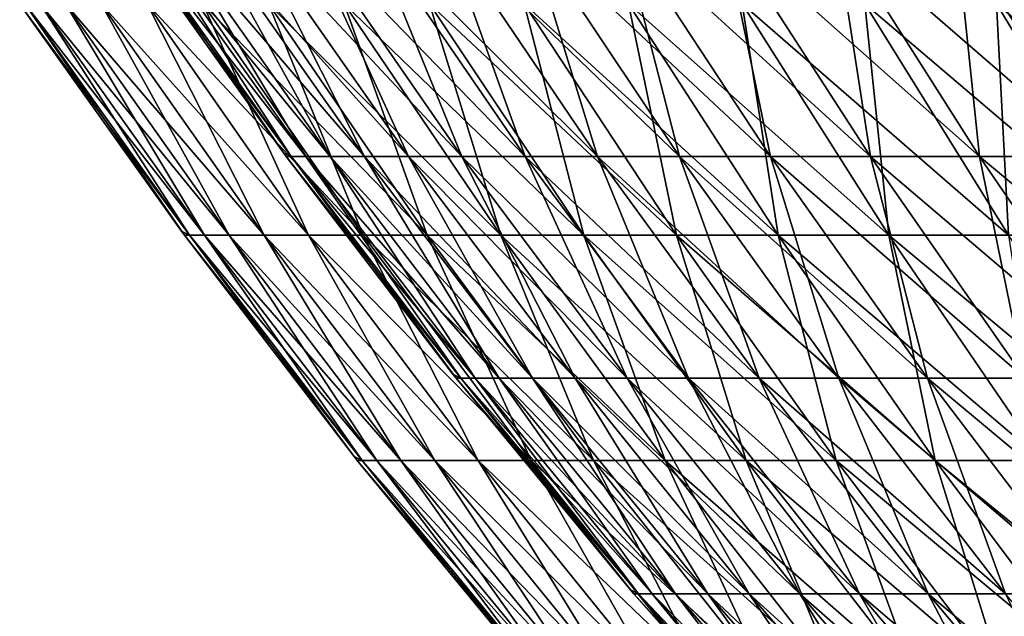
# Model space of a CAD drawing. Header units: millimetres. Extents: x -125 to 125, y 3898 to 4025.
# Tile 8 of 256: x -103 to -88, y 3945 to 3954. Entities that reach past the tile are written whole.
import ezdxf

# ---------------------------------------------------------------- set-up
doc = ezdxf.new("R2010")
doc.units = ezdxf.units.MM
doc.header["$LTSCALE"] = 2.2935
for name, color, linetype in [('2', 7, 'CONTINUOUS'), ('3', 7, 'CONTINUOUS'), ('4', 7, 'CONTINUOUS'), ('5', 7, 'CONTINUOUS')]:
    doc.layers.add(name, color=color, linetype=linetype)

msp = doc.modelspace()

# ---------------------------------------------------------------- linework, layer by layer
at = {"layer": '2', "color": 36, "linetype": 'Continuous', "true_color": 0x833d1e}
for points in [[(-100.577, 3950.776), (-100.455, 3950.715, 3.947), (-103.096, 3954.316), (-100.577, 3950.776)], [(-103.096, 3954.316), (-100.455, 3950.715, 3.947), (-103.016, 3954.316, 4.048), (-103.096, 3954.316)], [(-100.455, 3950.715, 3.947), (-100.223, 3950.715, 7.888), (-103.016, 3954.316, 4.048), (-100.455, 3950.715, 3.947)], [(-103.016, 3954.316, 4.048), (-100.223, 3950.715, 7.888), (-102.778, 3954.316, 8.089), (-103.016, 3954.316, 4.048)], [(-100.223, 3950.715, 7.888), (-99.836, 3950.715, 11.816), (-102.778, 3954.316, 8.089), (-100.223, 3950.715, 7.888)], [(-102.778, 3954.316, 8.089), (-99.836, 3950.715, 11.816), (-102.381, 3954.316, 12.118), (-102.778, 3954.316, 8.089)], [(-99.836, 3950.715, 11.816), (-99.295, 3950.715, 15.727), (-102.381, 3954.316, 12.118), (-99.836, 3950.715, 11.816)], [(-102.381, 3954.316, 12.118), (-99.295, 3950.715, 15.727), (-101.826, 3954.316, 16.128), (-102.381, 3954.316, 12.118)], [(-99.295, 3950.715, 15.727), (-98.601, 3950.715, 19.613), (-101.826, 3954.316, 16.128), (-99.295, 3950.715, 15.727)], [(-101.826, 3954.316, 16.128), (-98.601, 3950.715, 19.613), (-101.115, 3954.316, 20.113), (-101.826, 3954.316, 16.128)], [(-98.601, 3950.715, 19.613), (-97.755, 3950.715, 23.469), (-101.115, 3954.316, 20.113), (-98.601, 3950.715, 19.613)], [(-101.115, 3954.316, 20.113), (-97.755, 3950.715, 23.469), (-100.247, 3954.316, 24.067), (-101.115, 3954.316, 20.113)], [(-97.755, 3950.715, 23.469), (-96.758, 3950.715, 27.289), (-100.247, 3954.316, 24.067), (-97.755, 3950.715, 23.469)], [(-100.247, 3954.316, 24.067), (-96.758, 3950.715, 27.289), (-99.225, 3954.316, 27.984), (-100.247, 3954.316, 24.067)], [(-96.758, 3950.715, 27.289), (-95.612, 3950.715, 31.066), (-99.225, 3954.316, 27.984), (-96.758, 3950.715, 27.289)], [(-99.225, 3954.316, 27.984), (-95.612, 3950.715, 31.066), (-98.05, 3954.316, 31.858), (-99.225, 3954.316, 27.984)], [(-95.612, 3950.715, 31.066), (-94.319, 3950.715, 34.796), (-98.05, 3954.316, 31.858), (-95.612, 3950.715, 31.066)], [(-98.05, 3954.316, 31.858), (-94.319, 3950.715, 34.796), (-96.723, 3954.316, 35.683), (-98.05, 3954.316, 31.858)], [(-94.319, 3950.715, 34.796), (-92.88, 3950.715, 38.472), (-96.723, 3954.316, 35.683), (-94.319, 3950.715, 34.796)], [(-96.723, 3954.316, 35.683), (-92.88, 3950.715, 38.472), (-95.248, 3954.316, 39.453), (-96.723, 3954.316, 35.683)], [(-92.88, 3950.715, 38.472), (-91.298, 3950.715, 42.089), (-95.248, 3954.316, 39.453), (-92.88, 3950.715, 38.472)], [(-95.248, 3954.316, 39.453), (-91.298, 3950.715, 42.089), (-93.626, 3954.316, 43.162), (-95.248, 3954.316, 39.453)], [(-91.298, 3950.715, 42.089), (-89.575, 3950.715, 45.641), (-93.626, 3954.316, 43.162), (-91.298, 3950.715, 42.089)], [(-93.626, 3954.316, 43.162), (-89.575, 3950.715, 45.641), (-91.859, 3954.316, 46.804), (-93.626, 3954.316, 43.162)], [(-89.575, 3950.715, 45.641), (-87.714, 3950.715, 49.122), (-91.859, 3954.316, 46.804), (-89.575, 3950.715, 45.641)], [(-91.859, 3954.316, 46.804), (-87.714, 3950.715, 49.122), (-89.95, 3954.316, 50.375), (-91.859, 3954.316, 46.804)], [(-87.714, 3950.715, 49.122), (-85.718, 3950.715, 52.528), (-89.95, 3954.316, 50.375), (-87.714, 3950.715, 49.122)], [(-89.95, 3954.316, 50.375), (-85.718, 3950.715, 52.528), (-87.903, 3954.316, 53.867), (-89.95, 3954.316, 50.375)], [(-85.718, 3950.715, 52.528), (-83.59, 3950.715, 55.853), (-87.903, 3954.316, 53.867), (-85.718, 3950.715, 52.528)], [(-87.903, 3954.316, 53.867), (-83.59, 3950.715, 55.853), (-85.721, 3954.316, 57.277), (-87.903, 3954.316, 53.867)], [(-100.533, 3950.715), (-100.455, 3950.715, 3.947), (-100.577, 3950.776), (-100.533, 3950.715)], [(-97.893, 3947.27), (-97.769, 3947.208, 3.841), (-100.533, 3950.715), (-97.893, 3947.27)], [(-100.533, 3950.715), (-97.769, 3947.208, 3.841), (-100.455, 3950.715, 3.947), (-100.533, 3950.715)], [(-97.769, 3947.208, 3.841), (-97.542, 3947.208, 7.677), (-100.455, 3950.715, 3.947), (-97.769, 3947.208, 3.841)], [(-100.455, 3950.715, 3.947), (-97.542, 3947.208, 7.677), (-100.223, 3950.715, 7.888), (-100.455, 3950.715, 3.947)], [(-97.542, 3947.208, 7.677), (-97.166, 3947.208, 11.5), (-100.223, 3950.715, 7.888), (-97.542, 3947.208, 7.677)], [(-100.223, 3950.715, 7.888), (-97.166, 3947.208, 11.5), (-99.836, 3950.715, 11.816), (-100.223, 3950.715, 7.888)], [(-97.166, 3947.208, 11.5), (-96.639, 3947.208, 15.306), (-99.836, 3950.715, 11.816), (-97.166, 3947.208, 11.5)], [(-99.836, 3950.715, 11.816), (-96.639, 3947.208, 15.306), (-99.295, 3950.715, 15.727), (-99.836, 3950.715, 11.816)], [(-96.639, 3947.208, 15.306), (-95.964, 3947.208, 19.088), (-99.295, 3950.715, 15.727), (-96.639, 3947.208, 15.306)], [(-99.295, 3950.715, 15.727), (-95.964, 3947.208, 19.088), (-98.601, 3950.715, 19.613), (-99.295, 3950.715, 15.727)], [(-95.964, 3947.208, 19.088), (-95.141, 3947.208, 22.841), (-98.601, 3950.715, 19.613), (-95.964, 3947.208, 19.088)], [(-98.601, 3950.715, 19.613), (-95.141, 3947.208, 22.841), (-97.755, 3950.715, 23.469), (-98.601, 3950.715, 19.613)], [(-95.141, 3947.208, 22.841), (-94.17, 3947.208, 26.559), (-97.755, 3950.715, 23.469), (-95.141, 3947.208, 22.841)], [(-97.755, 3950.715, 23.469), (-94.17, 3947.208, 26.559), (-96.758, 3950.715, 27.289), (-97.755, 3950.715, 23.469)], [(-94.17, 3947.208, 26.559), (-93.055, 3947.208, 30.235), (-96.758, 3950.715, 27.289), (-94.17, 3947.208, 26.559)], [(-96.758, 3950.715, 27.289), (-93.055, 3947.208, 30.235), (-95.612, 3950.715, 31.066), (-96.758, 3950.715, 27.289)], [(-93.055, 3947.208, 30.235), (-91.796, 3947.208, 33.865), (-95.612, 3950.715, 31.066), (-93.055, 3947.208, 30.235)], [(-95.612, 3950.715, 31.066), (-91.796, 3947.208, 33.865), (-94.319, 3950.715, 34.796), (-95.612, 3950.715, 31.066)], [(-91.796, 3947.208, 33.865), (-90.396, 3947.208, 37.443), (-94.319, 3950.715, 34.796), (-91.796, 3947.208, 33.865)], [(-94.319, 3950.715, 34.796), (-90.396, 3947.208, 37.443), (-92.88, 3950.715, 38.472), (-94.319, 3950.715, 34.796)], [(-90.396, 3947.208, 37.443), (-88.856, 3947.208, 40.963), (-92.88, 3950.715, 38.472), (-90.396, 3947.208, 37.443)], [(-92.88, 3950.715, 38.472), (-88.856, 3947.208, 40.963), (-91.298, 3950.715, 42.089), (-92.88, 3950.715, 38.472)], [(-88.856, 3947.208, 40.963), (-87.18, 3947.208, 44.42), (-91.298, 3950.715, 42.089), (-88.856, 3947.208, 40.963)], [(-91.298, 3950.715, 42.089), (-87.18, 3947.208, 44.42), (-89.575, 3950.715, 45.641), (-91.298, 3950.715, 42.089)], [(-87.18, 3947.208, 44.42), (-85.368, 3947.208, 47.809), (-89.575, 3950.715, 45.641), (-87.18, 3947.208, 44.42)], [(-89.575, 3950.715, 45.641), (-85.368, 3947.208, 47.809), (-87.714, 3950.715, 49.122), (-89.575, 3950.715, 45.641)], [(-97.844, 3947.208), (-97.769, 3947.208, 3.841), (-97.893, 3947.27), (-97.844, 3947.208)], [(-95.087, 3943.862), (-94.96, 3943.798, 3.731), (-97.844, 3947.208), (-95.087, 3943.862)], [(-97.844, 3947.208), (-94.96, 3943.798, 3.731), (-97.769, 3947.208, 3.841), (-97.844, 3947.208)], [(-94.96, 3943.798, 3.731), (-94.74, 3943.798, 7.456), (-97.769, 3947.208, 3.841), (-94.96, 3943.798, 3.731)], [(-97.769, 3947.208, 3.841), (-94.74, 3943.798, 7.456), (-97.542, 3947.208, 7.677), (-97.769, 3947.208, 3.841)], [(-94.74, 3943.798, 7.456), (-94.374, 3943.798, 11.17), (-97.542, 3947.208, 7.677), (-94.74, 3943.798, 7.456)], [(-97.542, 3947.208, 7.677), (-94.374, 3943.798, 11.17), (-97.166, 3947.208, 11.5), (-97.542, 3947.208, 7.677)], [(-94.374, 3943.798, 11.17), (-93.863, 3943.798, 14.866), (-97.166, 3947.208, 11.5), (-94.374, 3943.798, 11.17)], [(-97.166, 3947.208, 11.5), (-93.863, 3943.798, 14.866), (-96.639, 3947.208, 15.306), (-97.166, 3947.208, 11.5)], [(-93.863, 3943.798, 14.866), (-93.207, 3943.798, 18.54), (-96.639, 3947.208, 15.306), (-93.863, 3943.798, 14.866)], [(-96.639, 3947.208, 15.306), (-93.207, 3943.798, 18.54), (-95.964, 3947.208, 19.088), (-96.639, 3947.208, 15.306)], [(-93.207, 3943.798, 18.54), (-92.407, 3943.798, 22.185), (-95.964, 3947.208, 19.088), (-93.207, 3943.798, 18.54)], [(-95.964, 3947.208, 19.088), (-92.407, 3943.798, 22.185), (-95.141, 3947.208, 22.841), (-95.964, 3947.208, 19.088)], [(-92.407, 3943.798, 22.185), (-91.465, 3943.798, 25.796), (-95.141, 3947.208, 22.841), (-92.407, 3943.798, 22.185)], [(-95.141, 3947.208, 22.841), (-91.465, 3943.798, 25.796), (-94.17, 3947.208, 26.559), (-95.141, 3947.208, 22.841)], [(-91.465, 3943.798, 25.796), (-90.382, 3943.798, 29.367), (-94.17, 3947.208, 26.559), (-91.465, 3943.798, 25.796)], [(-94.17, 3947.208, 26.559), (-90.382, 3943.798, 29.367), (-93.055, 3947.208, 30.235), (-94.17, 3947.208, 26.559)], [(-90.382, 3943.798, 29.367), (-89.159, 3943.798, 32.893), (-93.055, 3947.208, 30.235), (-90.382, 3943.798, 29.367)], [(-93.055, 3947.208, 30.235), (-89.159, 3943.798, 32.893), (-91.796, 3947.208, 33.865), (-93.055, 3947.208, 30.235)], [(-89.159, 3943.798, 32.893), (-87.799, 3943.798, 36.368), (-91.796, 3947.208, 33.865), (-89.159, 3943.798, 32.893)], [(-91.796, 3947.208, 33.865), (-87.799, 3943.798, 36.368), (-90.396, 3947.208, 37.443), (-91.796, 3947.208, 33.865)], [(-87.799, 3943.798, 36.368), (-86.304, 3943.798, 39.786), (-90.396, 3947.208, 37.443), (-87.799, 3943.798, 36.368)], [(-90.396, 3947.208, 37.443), (-86.304, 3943.798, 39.786), (-88.856, 3947.208, 40.963), (-90.396, 3947.208, 37.443)], [(-86.304, 3943.798, 39.786), (-84.675, 3943.798, 43.144), (-88.856, 3947.208, 40.963), (-86.304, 3943.798, 39.786)], [(-88.856, 3947.208, 40.963), (-84.675, 3943.798, 43.144), (-87.18, 3947.208, 44.42), (-88.856, 3947.208, 40.963)]]:
    msp.add_3dface(points, dxfattribs=at)
at = {"layer": '3', "color": 36, "linetype": 'Continuous', "true_color": 0x833d1e}
for points in [[(-100.577, 3950.776), (-103.096, 3954.316), (-103.016, 3954.316, -4.048), (-100.577, 3950.776)], [(-100.533, 3950.715), (-100.577, 3950.776), (-103.016, 3954.316, -4.048), (-100.533, 3950.715)], [(-100.455, 3950.715, -3.947), (-100.533, 3950.715), (-103.016, 3954.316, -4.048), (-100.455, 3950.715, -3.947)], [(-102.778, 3954.316, -8.089), (-100.455, 3950.715, -3.947), (-103.016, 3954.316, -4.048), (-102.778, 3954.316, -8.089)], [(-100.223, 3950.715, -7.888), (-100.455, 3950.715, -3.947), (-102.778, 3954.316, -8.089), (-100.223, 3950.715, -7.888)], [(-102.381, 3954.316, -12.118), (-100.223, 3950.715, -7.888), (-102.778, 3954.316, -8.089), (-102.381, 3954.316, -12.118)], [(-99.836, 3950.715, -11.816), (-100.223, 3950.715, -7.888), (-102.381, 3954.316, -12.118), (-99.836, 3950.715, -11.816)], [(-101.826, 3954.316, -16.128), (-99.836, 3950.715, -11.816), (-102.381, 3954.316, -12.118), (-101.826, 3954.316, -16.128)], [(-99.295, 3950.715, -15.727), (-99.836, 3950.715, -11.816), (-101.826, 3954.316, -16.128), (-99.295, 3950.715, -15.727)], [(-101.115, 3954.316, -20.113), (-99.295, 3950.715, -15.727), (-101.826, 3954.316, -16.128), (-101.115, 3954.316, -20.113)], [(-98.601, 3950.715, -19.613), (-99.295, 3950.715, -15.727), (-101.115, 3954.316, -20.113), (-98.601, 3950.715, -19.613)], [(-100.247, 3954.316, -24.067), (-98.601, 3950.715, -19.613), (-101.115, 3954.316, -20.113), (-100.247, 3954.316, -24.067)], [(-97.755, 3950.715, -23.469), (-98.601, 3950.715, -19.613), (-100.247, 3954.316, -24.067), (-97.755, 3950.715, -23.469)], [(-99.225, 3954.316, -27.984), (-97.755, 3950.715, -23.469), (-100.247, 3954.316, -24.067), (-99.225, 3954.316, -27.984)], [(-96.758, 3950.715, -27.289), (-97.755, 3950.715, -23.469), (-99.225, 3954.316, -27.984), (-96.758, 3950.715, -27.289)], [(-98.05, 3954.316, -31.858), (-96.758, 3950.715, -27.289), (-99.225, 3954.316, -27.984), (-98.05, 3954.316, -31.858)], [(-95.612, 3950.715, -31.066), (-96.758, 3950.715, -27.289), (-98.05, 3954.316, -31.858), (-95.612, 3950.715, -31.066)], [(-96.723, 3954.316, -35.683), (-95.612, 3950.715, -31.066), (-98.05, 3954.316, -31.858), (-96.723, 3954.316, -35.683)], [(-94.319, 3950.715, -34.796), (-95.612, 3950.715, -31.066), (-96.723, 3954.316, -35.683), (-94.319, 3950.715, -34.796)], [(-95.248, 3954.316, -39.453), (-94.319, 3950.715, -34.796), (-96.723, 3954.316, -35.683), (-95.248, 3954.316, -39.453)], [(-92.88, 3950.715, -38.472), (-94.319, 3950.715, -34.796), (-95.248, 3954.316, -39.453), (-92.88, 3950.715, -38.472)], [(-93.626, 3954.316, -43.162), (-92.88, 3950.715, -38.472), (-95.248, 3954.316, -39.453), (-93.626, 3954.316, -43.162)], [(-91.298, 3950.715, -42.089), (-92.88, 3950.715, -38.472), (-93.626, 3954.316, -43.162), (-91.298, 3950.715, -42.089)], [(-91.859, 3954.316, -46.804), (-91.298, 3950.715, -42.089), (-93.626, 3954.316, -43.162), (-91.859, 3954.316, -46.804)], [(-89.575, 3950.715, -45.641), (-91.298, 3950.715, -42.089), (-91.859, 3954.316, -46.804), (-89.575, 3950.715, -45.641)], [(-89.95, 3954.316, -50.375), (-89.575, 3950.715, -45.641), (-91.859, 3954.316, -46.804), (-89.95, 3954.316, -50.375)], [(-87.714, 3950.715, -49.122), (-89.575, 3950.715, -45.641), (-89.95, 3954.316, -50.375), (-87.714, 3950.715, -49.122)], [(-87.903, 3954.316, -53.867), (-87.714, 3950.715, -49.122), (-89.95, 3954.316, -50.375), (-87.903, 3954.316, -53.867)], [(-85.718, 3950.715, -52.528), (-87.714, 3950.715, -49.122), (-87.903, 3954.316, -53.867), (-85.718, 3950.715, -52.528)], [(-85.721, 3954.316, -57.277), (-85.718, 3950.715, -52.528), (-87.903, 3954.316, -53.867), (-85.721, 3954.316, -57.277)], [(-97.893, 3947.27), (-100.533, 3950.715), (-100.455, 3950.715, -3.947), (-97.893, 3947.27)], [(-97.844, 3947.208), (-97.893, 3947.27), (-100.455, 3950.715, -3.947), (-97.844, 3947.208)], [(-97.769, 3947.208, -3.841), (-97.844, 3947.208), (-100.455, 3950.715, -3.947), (-97.769, 3947.208, -3.841)], [(-100.223, 3950.715, -7.888), (-97.769, 3947.208, -3.841), (-100.455, 3950.715, -3.947), (-100.223, 3950.715, -7.888)], [(-97.542, 3947.208, -7.677), (-97.769, 3947.208, -3.841), (-100.223, 3950.715, -7.888), (-97.542, 3947.208, -7.677)], [(-99.836, 3950.715, -11.816), (-97.542, 3947.208, -7.677), (-100.223, 3950.715, -7.888), (-99.836, 3950.715, -11.816)], [(-97.166, 3947.208, -11.5), (-97.542, 3947.208, -7.677), (-99.836, 3950.715, -11.816), (-97.166, 3947.208, -11.5)], [(-99.295, 3950.715, -15.727), (-97.166, 3947.208, -11.5), (-99.836, 3950.715, -11.816), (-99.295, 3950.715, -15.727)], [(-96.639, 3947.208, -15.306), (-97.166, 3947.208, -11.5), (-99.295, 3950.715, -15.727), (-96.639, 3947.208, -15.306)], [(-98.601, 3950.715, -19.613), (-96.639, 3947.208, -15.306), (-99.295, 3950.715, -15.727), (-98.601, 3950.715, -19.613)], [(-95.964, 3947.208, -19.088), (-96.639, 3947.208, -15.306), (-98.601, 3950.715, -19.613), (-95.964, 3947.208, -19.088)], [(-97.755, 3950.715, -23.469), (-95.964, 3947.208, -19.088), (-98.601, 3950.715, -19.613), (-97.755, 3950.715, -23.469)], [(-95.141, 3947.208, -22.841), (-95.964, 3947.208, -19.088), (-97.755, 3950.715, -23.469), (-95.141, 3947.208, -22.841)], [(-96.758, 3950.715, -27.289), (-95.141, 3947.208, -22.841), (-97.755, 3950.715, -23.469), (-96.758, 3950.715, -27.289)], [(-94.17, 3947.208, -26.559), (-95.141, 3947.208, -22.841), (-96.758, 3950.715, -27.289), (-94.17, 3947.208, -26.559)], [(-95.612, 3950.715, -31.066), (-94.17, 3947.208, -26.559), (-96.758, 3950.715, -27.289), (-95.612, 3950.715, -31.066)], [(-93.055, 3947.208, -30.235), (-94.17, 3947.208, -26.559), (-95.612, 3950.715, -31.066), (-93.055, 3947.208, -30.235)], [(-94.319, 3950.715, -34.796), (-93.055, 3947.208, -30.235), (-95.612, 3950.715, -31.066), (-94.319, 3950.715, -34.796)], [(-91.796, 3947.208, -33.865), (-93.055, 3947.208, -30.235), (-94.319, 3950.715, -34.796), (-91.796, 3947.208, -33.865)], [(-92.88, 3950.715, -38.472), (-91.796, 3947.208, -33.865), (-94.319, 3950.715, -34.796), (-92.88, 3950.715, -38.472)], [(-90.396, 3947.208, -37.443), (-91.796, 3947.208, -33.865), (-92.88, 3950.715, -38.472), (-90.396, 3947.208, -37.443)], [(-91.298, 3950.715, -42.089), (-90.396, 3947.208, -37.443), (-92.88, 3950.715, -38.472), (-91.298, 3950.715, -42.089)], [(-88.856, 3947.208, -40.963), (-90.396, 3947.208, -37.443), (-91.298, 3950.715, -42.089), (-88.856, 3947.208, -40.963)], [(-89.575, 3950.715, -45.641), (-88.856, 3947.208, -40.963), (-91.298, 3950.715, -42.089), (-89.575, 3950.715, -45.641)], [(-87.18, 3947.208, -44.42), (-88.856, 3947.208, -40.963), (-89.575, 3950.715, -45.641), (-87.18, 3947.208, -44.42)], [(-87.714, 3950.715, -49.122), (-87.18, 3947.208, -44.42), (-89.575, 3950.715, -45.641), (-87.714, 3950.715, -49.122)], [(-95.087, 3943.862), (-97.844, 3947.208), (-97.769, 3947.208, -3.841), (-95.087, 3943.862)], [(-95.033, 3943.798), (-95.087, 3943.862), (-97.769, 3947.208, -3.841), (-95.033, 3943.798)], [(-94.96, 3943.798, -3.731), (-95.033, 3943.798), (-97.769, 3947.208, -3.841), (-94.96, 3943.798, -3.731)], [(-97.542, 3947.208, -7.677), (-94.96, 3943.798, -3.731), (-97.769, 3947.208, -3.841), (-97.542, 3947.208, -7.677)], [(-94.74, 3943.798, -7.456), (-94.96, 3943.798, -3.731), (-97.542, 3947.208, -7.677), (-94.74, 3943.798, -7.456)], [(-97.166, 3947.208, -11.5), (-94.74, 3943.798, -7.456), (-97.542, 3947.208, -7.677), (-97.166, 3947.208, -11.5)], [(-94.374, 3943.798, -11.17), (-94.74, 3943.798, -7.456), (-97.166, 3947.208, -11.5), (-94.374, 3943.798, -11.17)], [(-96.639, 3947.208, -15.306), (-94.374, 3943.798, -11.17), (-97.166, 3947.208, -11.5), (-96.639, 3947.208, -15.306)], [(-93.863, 3943.798, -14.866), (-94.374, 3943.798, -11.17), (-96.639, 3947.208, -15.306), (-93.863, 3943.798, -14.866)], [(-95.964, 3947.208, -19.088), (-93.863, 3943.798, -14.866), (-96.639, 3947.208, -15.306), (-95.964, 3947.208, -19.088)], [(-93.207, 3943.798, -18.54), (-93.863, 3943.798, -14.866), (-95.964, 3947.208, -19.088), (-93.207, 3943.798, -18.54)], [(-95.141, 3947.208, -22.841), (-93.207, 3943.798, -18.54), (-95.964, 3947.208, -19.088), (-95.141, 3947.208, -22.841)], [(-92.407, 3943.798, -22.185), (-93.207, 3943.798, -18.54), (-95.141, 3947.208, -22.841), (-92.407, 3943.798, -22.185)], [(-94.17, 3947.208, -26.559), (-92.407, 3943.798, -22.185), (-95.141, 3947.208, -22.841), (-94.17, 3947.208, -26.559)], [(-91.465, 3943.798, -25.796), (-92.407, 3943.798, -22.185), (-94.17, 3947.208, -26.559), (-91.465, 3943.798, -25.796)], [(-93.055, 3947.208, -30.235), (-91.465, 3943.798, -25.796), (-94.17, 3947.208, -26.559), (-93.055, 3947.208, -30.235)], [(-90.382, 3943.798, -29.367), (-91.465, 3943.798, -25.796), (-93.055, 3947.208, -30.235), (-90.382, 3943.798, -29.367)], [(-91.796, 3947.208, -33.865), (-90.382, 3943.798, -29.367), (-93.055, 3947.208, -30.235), (-91.796, 3947.208, -33.865)], [(-89.159, 3943.798, -32.893), (-90.382, 3943.798, -29.367), (-91.796, 3947.208, -33.865), (-89.159, 3943.798, -32.893)], [(-90.396, 3947.208, -37.443), (-89.159, 3943.798, -32.893), (-91.796, 3947.208, -33.865), (-90.396, 3947.208, -37.443)], [(-87.799, 3943.798, -36.368), (-89.159, 3943.798, -32.893), (-90.396, 3947.208, -37.443), (-87.799, 3943.798, -36.368)], [(-88.856, 3947.208, -40.963), (-87.799, 3943.798, -36.368), (-90.396, 3947.208, -37.443), (-88.856, 3947.208, -40.963)], [(-86.304, 3943.798, -39.786), (-87.799, 3943.798, -36.368), (-88.856, 3947.208, -40.963), (-86.304, 3943.798, -39.786)], [(-87.18, 3947.208, -44.42), (-86.304, 3943.798, -39.786), (-88.856, 3947.208, -40.963), (-87.18, 3947.208, -44.42)]]:
    msp.add_3dface(points, dxfattribs=at)
at = {"layer": '4', "color": 36, "linetype": 'Continuous', "true_color": 0x833d1e}
for points in [[(-98.994, 3951.998), (-98.874, 3951.939, -3.885), (-101.469, 3955.48), (-98.994, 3951.998)], [(-101.469, 3955.48), (-98.874, 3951.939, -3.885), (-101.391, 3955.48, -3.984), (-101.469, 3955.48)], [(-98.874, 3951.939, -3.885), (-98.645, 3951.939, -7.764), (-101.391, 3955.48, -3.984), (-98.874, 3951.939, -3.885)], [(-101.391, 3955.48, -3.984), (-98.645, 3951.939, -7.764), (-101.157, 3955.48, -7.961), (-101.391, 3955.48, -3.984)], [(-98.645, 3951.939, -7.764), (-98.264, 3951.939, -11.63), (-101.157, 3955.48, -7.961), (-98.645, 3951.939, -7.764)], [(-101.157, 3955.48, -7.961), (-98.264, 3951.939, -11.63), (-100.766, 3955.48, -11.926), (-101.157, 3955.48, -7.961)], [(-98.264, 3951.939, -11.63), (-97.732, 3951.939, -15.479), (-100.766, 3955.48, -11.926), (-98.264, 3951.939, -11.63)], [(-100.766, 3955.48, -11.926), (-97.732, 3951.939, -15.479), (-100.22, 3955.48, -15.873), (-100.766, 3955.48, -11.926)], [(-97.732, 3951.939, -15.479), (-97.049, 3951.939, -19.304), (-100.22, 3955.48, -15.873), (-97.732, 3951.939, -15.479)], [(-100.22, 3955.48, -15.873), (-97.049, 3951.939, -19.304), (-99.52, 3955.48, -19.796), (-100.22, 3955.48, -15.873)], [(-97.049, 3951.939, -19.304), (-96.216, 3951.939, -23.099), (-99.52, 3955.48, -19.796), (-97.049, 3951.939, -19.304)], [(-99.52, 3955.48, -19.796), (-96.216, 3951.939, -23.099), (-98.666, 3955.48, -23.688), (-99.52, 3955.48, -19.796)], [(-96.216, 3951.939, -23.099), (-95.235, 3951.939, -26.859), (-98.666, 3955.48, -23.688), (-96.216, 3951.939, -23.099)], [(-98.666, 3955.48, -23.688), (-95.235, 3951.939, -26.859), (-97.66, 3955.48, -27.543), (-98.666, 3955.48, -23.688)], [(-95.235, 3951.939, -26.859), (-94.107, 3951.939, -30.577), (-97.66, 3955.48, -27.543), (-95.235, 3951.939, -26.859)], [(-97.66, 3955.48, -27.543), (-94.107, 3951.939, -30.577), (-96.503, 3955.48, -31.356), (-97.66, 3955.48, -27.543)], [(-94.107, 3951.939, -30.577), (-92.834, 3951.939, -34.248), (-96.503, 3955.48, -31.356), (-94.107, 3951.939, -30.577)], [(-96.503, 3955.48, -31.356), (-92.834, 3951.939, -34.248), (-95.198, 3955.48, -35.12), (-96.503, 3955.48, -31.356)], [(-92.834, 3951.939, -34.248), (-91.418, 3951.939, -37.867), (-95.198, 3955.48, -35.12), (-92.834, 3951.939, -34.248)], [(-95.198, 3955.48, -35.12), (-91.418, 3951.939, -37.867), (-93.745, 3955.48, -38.831), (-95.198, 3955.48, -35.12)], [(-91.418, 3951.939, -37.867), (-89.861, 3951.939, -41.426), (-93.745, 3955.48, -38.831), (-91.418, 3951.939, -37.867)], [(-93.745, 3955.48, -38.831), (-89.861, 3951.939, -41.426), (-92.149, 3955.48, -42.481), (-93.745, 3955.48, -38.831)], [(-89.861, 3951.939, -41.426), (-88.165, 3951.939, -44.922), (-92.149, 3955.48, -42.481), (-89.861, 3951.939, -41.426)], [(-92.149, 3955.48, -42.481), (-88.165, 3951.939, -44.922), (-90.41, 3955.48, -46.066), (-92.149, 3955.48, -42.481)], [(-88.165, 3951.939, -44.922), (-86.333, 3951.939, -48.349), (-90.41, 3955.48, -46.066), (-88.165, 3951.939, -44.922)], [(-90.41, 3955.48, -46.066), (-86.333, 3951.939, -48.349), (-88.532, 3955.48, -49.58), (-90.41, 3955.48, -46.066)], [(-86.333, 3951.939, -48.349), (-84.369, 3951.939, -51.701), (-88.532, 3955.48, -49.58), (-86.333, 3951.939, -48.349)], [(-88.532, 3955.48, -49.58), (-84.369, 3951.939, -51.701), (-86.517, 3955.48, -53.018), (-88.532, 3955.48, -49.58)], [(-98.95, 3951.939), (-98.874, 3951.939, -3.885), (-98.994, 3951.998), (-98.95, 3951.939)], [(-96.356, 3948.55), (-96.233, 3948.489, -3.781), (-98.95, 3951.939), (-96.356, 3948.55)], [(-98.95, 3951.939), (-96.233, 3948.489, -3.781), (-98.874, 3951.939, -3.885), (-98.95, 3951.939)], [(-96.233, 3948.489, -3.781), (-96.01, 3948.489, -7.556), (-98.874, 3951.939, -3.885), (-96.233, 3948.489, -3.781)], [(-98.874, 3951.939, -3.885), (-96.01, 3948.489, -7.556), (-98.645, 3951.939, -7.764), (-98.874, 3951.939, -3.885)], [(-96.01, 3948.489, -7.556), (-95.64, 3948.489, -11.32), (-98.645, 3951.939, -7.764), (-96.01, 3948.489, -7.556)], [(-98.645, 3951.939, -7.764), (-95.64, 3948.489, -11.32), (-98.264, 3951.939, -11.63), (-98.645, 3951.939, -7.764)], [(-95.64, 3948.489, -11.32), (-95.121, 3948.489, -15.066), (-98.264, 3951.939, -11.63), (-95.64, 3948.489, -11.32)], [(-98.264, 3951.939, -11.63), (-95.121, 3948.489, -15.066), (-97.732, 3951.939, -15.479), (-98.264, 3951.939, -11.63)], [(-95.121, 3948.489, -15.066), (-94.457, 3948.489, -18.789), (-97.732, 3951.939, -15.479), (-95.121, 3948.489, -15.066)], [(-97.732, 3951.939, -15.479), (-94.457, 3948.489, -18.789), (-97.049, 3951.939, -19.304), (-97.732, 3951.939, -15.479)], [(-94.457, 3948.489, -18.789), (-93.646, 3948.489, -22.482), (-97.049, 3951.939, -19.304), (-94.457, 3948.489, -18.789)], [(-97.049, 3951.939, -19.304), (-93.646, 3948.489, -22.482), (-96.216, 3951.939, -23.099), (-97.049, 3951.939, -19.304)], [(-93.646, 3948.489, -22.482), (-92.691, 3948.489, -26.142), (-96.216, 3951.939, -23.099), (-93.646, 3948.489, -22.482)], [(-96.216, 3951.939, -23.099), (-92.691, 3948.489, -26.142), (-95.235, 3951.939, -26.859), (-96.216, 3951.939, -23.099)], [(-92.691, 3948.489, -26.142), (-91.593, 3948.489, -29.761), (-95.235, 3951.939, -26.859), (-92.691, 3948.489, -26.142)], [(-95.235, 3951.939, -26.859), (-91.593, 3948.489, -29.761), (-94.107, 3951.939, -30.577), (-95.235, 3951.939, -26.859)], [(-91.593, 3948.489, -29.761), (-90.354, 3948.489, -33.334), (-94.107, 3951.939, -30.577), (-91.593, 3948.489, -29.761)], [(-94.107, 3951.939, -30.577), (-90.354, 3948.489, -33.334), (-92.834, 3951.939, -34.248), (-94.107, 3951.939, -30.577)], [(-90.354, 3948.489, -33.334), (-88.976, 3948.489, -36.855), (-92.834, 3951.939, -34.248), (-90.354, 3948.489, -33.334)], [(-92.834, 3951.939, -34.248), (-88.976, 3948.489, -36.855), (-91.418, 3951.939, -37.867), (-92.834, 3951.939, -34.248)], [(-88.976, 3948.489, -36.855), (-87.461, 3948.489, -40.32), (-91.418, 3951.939, -37.867), (-88.976, 3948.489, -36.855)], [(-91.418, 3951.939, -37.867), (-87.461, 3948.489, -40.32), (-89.861, 3951.939, -41.426), (-91.418, 3951.939, -37.867)], [(-87.461, 3948.489, -40.32), (-85.81, 3948.489, -43.723), (-89.861, 3951.939, -41.426), (-87.461, 3948.489, -40.32)], [(-89.861, 3951.939, -41.426), (-85.81, 3948.489, -43.723), (-88.165, 3951.939, -44.922), (-89.861, 3951.939, -41.426)], [(-85.81, 3948.489, -43.723), (-84.028, 3948.489, -47.058), (-88.165, 3951.939, -44.922), (-85.81, 3948.489, -43.723)], [(-88.165, 3951.939, -44.922), (-84.028, 3948.489, -47.058), (-86.333, 3951.939, -48.349), (-88.165, 3951.939, -44.922)], [(-96.307, 3948.489), (-96.233, 3948.489, -3.781), (-96.356, 3948.55), (-96.307, 3948.489)], [(-93.597, 3945.197), (-93.472, 3945.134, -3.673), (-96.307, 3948.489), (-93.597, 3945.197)], [(-96.307, 3948.489), (-93.472, 3945.134, -3.673), (-96.233, 3948.489, -3.781), (-96.307, 3948.489)], [(-93.472, 3945.134, -3.673), (-93.256, 3945.134, -7.339), (-96.233, 3948.489, -3.781), (-93.472, 3945.134, -3.673)], [(-96.233, 3948.489, -3.781), (-93.256, 3945.134, -7.339), (-96.01, 3948.489, -7.556), (-96.233, 3948.489, -3.781)], [(-93.256, 3945.134, -7.339), (-92.896, 3945.134, -10.995), (-96.01, 3948.489, -7.556), (-93.256, 3945.134, -7.339)], [(-96.01, 3948.489, -7.556), (-92.896, 3945.134, -10.995), (-95.64, 3948.489, -11.32), (-96.01, 3948.489, -7.556)], [(-92.896, 3945.134, -10.995), (-92.392, 3945.134, -14.633), (-95.64, 3948.489, -11.32), (-92.896, 3945.134, -10.995)], [(-95.64, 3948.489, -11.32), (-92.392, 3945.134, -14.633), (-95.121, 3948.489, -15.066), (-95.64, 3948.489, -11.32)], [(-92.392, 3945.134, -14.633), (-91.747, 3945.134, -18.25), (-95.121, 3948.489, -15.066), (-92.392, 3945.134, -14.633)], [(-95.121, 3948.489, -15.066), (-91.747, 3945.134, -18.25), (-94.457, 3948.489, -18.789), (-95.121, 3948.489, -15.066)], [(-91.747, 3945.134, -18.25), (-90.959, 3945.134, -21.837), (-94.457, 3948.489, -18.789), (-91.747, 3945.134, -18.25)], [(-94.457, 3948.489, -18.789), (-90.959, 3945.134, -21.837), (-93.646, 3948.489, -22.482), (-94.457, 3948.489, -18.789)], [(-90.959, 3945.134, -21.837), (-90.032, 3945.134, -25.392), (-93.646, 3948.489, -22.482), (-90.959, 3945.134, -21.837)], [(-93.646, 3948.489, -22.482), (-90.032, 3945.134, -25.392), (-92.691, 3948.489, -26.142), (-93.646, 3948.489, -22.482)], [(-90.032, 3945.134, -25.392), (-88.966, 3945.134, -28.907), (-92.691, 3948.489, -26.142), (-90.032, 3945.134, -25.392)], [(-92.691, 3948.489, -26.142), (-88.966, 3945.134, -28.907), (-91.593, 3948.489, -29.761), (-92.691, 3948.489, -26.142)], [(-88.966, 3945.134, -28.907), (-87.762, 3945.134, -32.377), (-91.593, 3948.489, -29.761), (-88.966, 3945.134, -28.907)], [(-91.593, 3948.489, -29.761), (-87.762, 3945.134, -32.377), (-90.354, 3948.489, -33.334), (-91.593, 3948.489, -29.761)], [(-87.762, 3945.134, -32.377), (-86.423, 3945.134, -35.798), (-90.354, 3948.489, -33.334), (-87.762, 3945.134, -32.377)], [(-90.354, 3948.489, -33.334), (-86.423, 3945.134, -35.798), (-88.976, 3948.489, -36.855), (-90.354, 3948.489, -33.334)], [(-86.423, 3945.134, -35.798), (-84.951, 3945.134, -39.163), (-88.976, 3948.489, -36.855), (-86.423, 3945.134, -35.798)], [(-88.976, 3948.489, -36.855), (-84.951, 3945.134, -39.163), (-87.461, 3948.489, -40.32), (-88.976, 3948.489, -36.855)], [(-93.544, 3945.134), (-93.472, 3945.134, -3.673), (-93.597, 3945.197), (-93.544, 3945.134)], [(-90.723, 3941.943), (-90.594, 3941.879, -3.559), (-93.544, 3945.134), (-90.723, 3941.943)], [(-93.544, 3945.134), (-90.594, 3941.879, -3.559), (-93.472, 3945.134, -3.673), (-93.544, 3945.134)], [(-90.594, 3941.879, -3.559), (-90.385, 3941.879, -7.113), (-93.472, 3945.134, -3.673), (-90.594, 3941.879, -3.559)], [(-93.472, 3945.134, -3.673), (-90.385, 3941.879, -7.113), (-93.256, 3945.134, -7.339), (-93.472, 3945.134, -3.673)], [(-90.385, 3941.879, -7.113), (-90.036, 3941.879, -10.656), (-93.256, 3945.134, -7.339), (-90.385, 3941.879, -7.113)], [(-93.256, 3945.134, -7.339), (-90.036, 3941.879, -10.656), (-92.896, 3945.134, -10.995), (-93.256, 3945.134, -7.339)], [(-90.036, 3941.879, -10.656), (-89.548, 3941.879, -14.183), (-92.896, 3945.134, -10.995), (-90.036, 3941.879, -10.656)], [(-92.896, 3945.134, -10.995), (-89.548, 3941.879, -14.183), (-92.392, 3945.134, -14.633), (-92.896, 3945.134, -10.995)], [(-89.548, 3941.879, -14.183), (-88.922, 3941.879, -17.688), (-92.392, 3945.134, -14.633), (-89.548, 3941.879, -14.183)], [(-92.392, 3945.134, -14.633), (-88.922, 3941.879, -17.688), (-91.747, 3945.134, -18.25), (-92.392, 3945.134, -14.633)], [(-88.922, 3941.879, -17.688), (-88.159, 3941.879, -21.165), (-91.747, 3945.134, -18.25), (-88.922, 3941.879, -17.688)], [(-91.747, 3945.134, -18.25), (-88.159, 3941.879, -21.165), (-90.959, 3945.134, -21.837), (-91.747, 3945.134, -18.25)], [(-88.159, 3941.879, -21.165), (-87.26, 3941.879, -24.61), (-90.959, 3945.134, -21.837), (-88.159, 3941.879, -21.165)], [(-90.959, 3945.134, -21.837), (-87.26, 3941.879, -24.61), (-90.032, 3945.134, -25.392), (-90.959, 3945.134, -21.837)], [(-87.26, 3941.879, -24.61), (-86.227, 3941.879, -28.017), (-90.032, 3945.134, -25.392), (-87.26, 3941.879, -24.61)], [(-90.032, 3945.134, -25.392), (-86.227, 3941.879, -28.017), (-88.966, 3945.134, -28.907), (-90.032, 3945.134, -25.392)], [(-86.227, 3941.879, -28.017), (-85.06, 3941.879, -31.38), (-88.966, 3945.134, -28.907), (-86.227, 3941.879, -28.017)], [(-88.966, 3945.134, -28.907), (-85.06, 3941.879, -31.38), (-87.762, 3945.134, -32.377), (-88.966, 3945.134, -28.907)]]:
    msp.add_3dface(points, dxfattribs=at)
at = {"layer": '5', "color": 36, "linetype": 'Continuous', "true_color": 0x833d1e}
for points in [[(-98.994, 3951.998), (-101.469, 3955.48), (-101.391, 3955.48, 3.984), (-98.994, 3951.998)], [(-98.95, 3951.939), (-98.994, 3951.998), (-101.391, 3955.48, 3.984), (-98.95, 3951.939)], [(-98.874, 3951.939, 3.885), (-98.95, 3951.939), (-101.391, 3955.48, 3.984), (-98.874, 3951.939, 3.885)], [(-101.157, 3955.48, 7.961), (-98.874, 3951.939, 3.885), (-101.391, 3955.48, 3.984), (-101.157, 3955.48, 7.961)], [(-98.645, 3951.939, 7.764), (-98.874, 3951.939, 3.885), (-101.157, 3955.48, 7.961), (-98.645, 3951.939, 7.764)], [(-100.766, 3955.48, 11.926), (-98.645, 3951.939, 7.764), (-101.157, 3955.48, 7.961), (-100.766, 3955.48, 11.926)], [(-98.264, 3951.939, 11.63), (-98.645, 3951.939, 7.764), (-100.766, 3955.48, 11.926), (-98.264, 3951.939, 11.63)], [(-100.22, 3955.48, 15.873), (-98.264, 3951.939, 11.63), (-100.766, 3955.48, 11.926), (-100.22, 3955.48, 15.873)], [(-97.732, 3951.939, 15.479), (-98.264, 3951.939, 11.63), (-100.22, 3955.48, 15.873), (-97.732, 3951.939, 15.479)], [(-99.52, 3955.48, 19.796), (-97.732, 3951.939, 15.479), (-100.22, 3955.48, 15.873), (-99.52, 3955.48, 19.796)], [(-97.049, 3951.939, 19.304), (-97.732, 3951.939, 15.479), (-99.52, 3955.48, 19.796), (-97.049, 3951.939, 19.304)], [(-98.666, 3955.48, 23.688), (-97.049, 3951.939, 19.304), (-99.52, 3955.48, 19.796), (-98.666, 3955.48, 23.688)], [(-96.216, 3951.939, 23.099), (-97.049, 3951.939, 19.304), (-98.666, 3955.48, 23.688), (-96.216, 3951.939, 23.099)], [(-97.66, 3955.48, 27.543), (-96.216, 3951.939, 23.099), (-98.666, 3955.48, 23.688), (-97.66, 3955.48, 27.543)], [(-95.235, 3951.939, 26.859), (-96.216, 3951.939, 23.099), (-97.66, 3955.48, 27.543), (-95.235, 3951.939, 26.859)], [(-96.503, 3955.48, 31.356), (-95.235, 3951.939, 26.859), (-97.66, 3955.48, 27.543), (-96.503, 3955.48, 31.356)], [(-94.107, 3951.939, 30.577), (-95.235, 3951.939, 26.859), (-96.503, 3955.48, 31.356), (-94.107, 3951.939, 30.577)], [(-95.198, 3955.48, 35.12), (-94.107, 3951.939, 30.577), (-96.503, 3955.48, 31.356), (-95.198, 3955.48, 35.12)], [(-92.834, 3951.939, 34.248), (-94.107, 3951.939, 30.577), (-95.198, 3955.48, 35.12), (-92.834, 3951.939, 34.248)], [(-93.745, 3955.48, 38.831), (-92.834, 3951.939, 34.248), (-95.198, 3955.48, 35.12), (-93.745, 3955.48, 38.831)], [(-91.418, 3951.939, 37.867), (-92.834, 3951.939, 34.248), (-93.745, 3955.48, 38.831), (-91.418, 3951.939, 37.867)], [(-92.149, 3955.48, 42.481), (-91.418, 3951.939, 37.867), (-93.745, 3955.48, 38.831), (-92.149, 3955.48, 42.481)], [(-89.861, 3951.939, 41.426), (-91.418, 3951.939, 37.867), (-92.149, 3955.48, 42.481), (-89.861, 3951.939, 41.426)], [(-90.41, 3955.48, 46.066), (-89.861, 3951.939, 41.426), (-92.149, 3955.48, 42.481), (-90.41, 3955.48, 46.066)], [(-88.165, 3951.939, 44.922), (-89.861, 3951.939, 41.426), (-90.41, 3955.48, 46.066), (-88.165, 3951.939, 44.922)], [(-88.532, 3955.48, 49.58), (-88.165, 3951.939, 44.922), (-90.41, 3955.48, 46.066), (-88.532, 3955.48, 49.58)], [(-86.333, 3951.939, 48.349), (-88.165, 3951.939, 44.922), (-88.532, 3955.48, 49.58), (-86.333, 3951.939, 48.349)], [(-86.517, 3955.48, 53.018), (-86.333, 3951.939, 48.349), (-88.532, 3955.48, 49.58), (-86.517, 3955.48, 53.018)], [(-96.356, 3948.55), (-98.95, 3951.939), (-98.874, 3951.939, 3.885), (-96.356, 3948.55)], [(-96.307, 3948.489), (-96.356, 3948.55), (-98.874, 3951.939, 3.885), (-96.307, 3948.489)], [(-96.233, 3948.489, 3.781), (-96.307, 3948.489), (-98.874, 3951.939, 3.885), (-96.233, 3948.489, 3.781)], [(-98.645, 3951.939, 7.764), (-96.233, 3948.489, 3.781), (-98.874, 3951.939, 3.885), (-98.645, 3951.939, 7.764)], [(-96.01, 3948.489, 7.556), (-96.233, 3948.489, 3.781), (-98.645, 3951.939, 7.764), (-96.01, 3948.489, 7.556)], [(-98.264, 3951.939, 11.63), (-96.01, 3948.489, 7.556), (-98.645, 3951.939, 7.764), (-98.264, 3951.939, 11.63)], [(-95.64, 3948.489, 11.32), (-96.01, 3948.489, 7.556), (-98.264, 3951.939, 11.63), (-95.64, 3948.489, 11.32)], [(-97.732, 3951.939, 15.479), (-95.64, 3948.489, 11.32), (-98.264, 3951.939, 11.63), (-97.732, 3951.939, 15.479)], [(-95.121, 3948.489, 15.066), (-95.64, 3948.489, 11.32), (-97.732, 3951.939, 15.479), (-95.121, 3948.489, 15.066)], [(-97.049, 3951.939, 19.304), (-95.121, 3948.489, 15.066), (-97.732, 3951.939, 15.479), (-97.049, 3951.939, 19.304)], [(-94.457, 3948.489, 18.789), (-95.121, 3948.489, 15.066), (-97.049, 3951.939, 19.304), (-94.457, 3948.489, 18.789)], [(-96.216, 3951.939, 23.099), (-94.457, 3948.489, 18.789), (-97.049, 3951.939, 19.304), (-96.216, 3951.939, 23.099)], [(-93.646, 3948.489, 22.482), (-94.457, 3948.489, 18.789), (-96.216, 3951.939, 23.099), (-93.646, 3948.489, 22.482)], [(-95.235, 3951.939, 26.859), (-93.646, 3948.489, 22.482), (-96.216, 3951.939, 23.099), (-95.235, 3951.939, 26.859)], [(-92.691, 3948.489, 26.142), (-93.646, 3948.489, 22.482), (-95.235, 3951.939, 26.859), (-92.691, 3948.489, 26.142)], [(-94.107, 3951.939, 30.577), (-92.691, 3948.489, 26.142), (-95.235, 3951.939, 26.859), (-94.107, 3951.939, 30.577)], [(-91.593, 3948.489, 29.761), (-92.691, 3948.489, 26.142), (-94.107, 3951.939, 30.577), (-91.593, 3948.489, 29.761)], [(-92.834, 3951.939, 34.248), (-91.593, 3948.489, 29.761), (-94.107, 3951.939, 30.577), (-92.834, 3951.939, 34.248)], [(-90.354, 3948.489, 33.334), (-91.593, 3948.489, 29.761), (-92.834, 3951.939, 34.248), (-90.354, 3948.489, 33.334)], [(-91.418, 3951.939, 37.867), (-90.354, 3948.489, 33.334), (-92.834, 3951.939, 34.248), (-91.418, 3951.939, 37.867)], [(-88.976, 3948.489, 36.855), (-90.354, 3948.489, 33.334), (-91.418, 3951.939, 37.867), (-88.976, 3948.489, 36.855)], [(-89.861, 3951.939, 41.426), (-88.976, 3948.489, 36.855), (-91.418, 3951.939, 37.867), (-89.861, 3951.939, 41.426)], [(-87.461, 3948.489, 40.32), (-88.976, 3948.489, 36.855), (-89.861, 3951.939, 41.426), (-87.461, 3948.489, 40.32)], [(-88.165, 3951.939, 44.922), (-87.461, 3948.489, 40.32), (-89.861, 3951.939, 41.426), (-88.165, 3951.939, 44.922)], [(-85.81, 3948.489, 43.723), (-87.461, 3948.489, 40.32), (-88.165, 3951.939, 44.922), (-85.81, 3948.489, 43.723)], [(-86.333, 3951.939, 48.349), (-85.81, 3948.489, 43.723), (-88.165, 3951.939, 44.922), (-86.333, 3951.939, 48.349)], [(-93.597, 3945.197), (-96.307, 3948.489), (-96.233, 3948.489, 3.781), (-93.597, 3945.197)], [(-93.544, 3945.134), (-93.597, 3945.197), (-96.233, 3948.489, 3.781), (-93.544, 3945.134)], [(-93.472, 3945.134, 3.673), (-93.544, 3945.134), (-96.233, 3948.489, 3.781), (-93.472, 3945.134, 3.673)], [(-96.01, 3948.489, 7.556), (-93.472, 3945.134, 3.673), (-96.233, 3948.489, 3.781), (-96.01, 3948.489, 7.556)], [(-93.256, 3945.134, 7.339), (-93.472, 3945.134, 3.673), (-96.01, 3948.489, 7.556), (-93.256, 3945.134, 7.339)], [(-95.64, 3948.489, 11.32), (-93.256, 3945.134, 7.339), (-96.01, 3948.489, 7.556), (-95.64, 3948.489, 11.32)], [(-92.896, 3945.134, 10.995), (-93.256, 3945.134, 7.339), (-95.64, 3948.489, 11.32), (-92.896, 3945.134, 10.995)], [(-95.121, 3948.489, 15.066), (-92.896, 3945.134, 10.995), (-95.64, 3948.489, 11.32), (-95.121, 3948.489, 15.066)], [(-92.392, 3945.134, 14.633), (-92.896, 3945.134, 10.995), (-95.121, 3948.489, 15.066), (-92.392, 3945.134, 14.633)], [(-94.457, 3948.489, 18.789), (-92.392, 3945.134, 14.633), (-95.121, 3948.489, 15.066), (-94.457, 3948.489, 18.789)], [(-91.747, 3945.134, 18.25), (-92.392, 3945.134, 14.633), (-94.457, 3948.489, 18.789), (-91.747, 3945.134, 18.25)], [(-93.646, 3948.489, 22.482), (-91.747, 3945.134, 18.25), (-94.457, 3948.489, 18.789), (-93.646, 3948.489, 22.482)], [(-90.959, 3945.134, 21.837), (-91.747, 3945.134, 18.25), (-93.646, 3948.489, 22.482), (-90.959, 3945.134, 21.837)], [(-92.691, 3948.489, 26.142), (-90.959, 3945.134, 21.837), (-93.646, 3948.489, 22.482), (-92.691, 3948.489, 26.142)], [(-90.032, 3945.134, 25.392), (-90.959, 3945.134, 21.837), (-92.691, 3948.489, 26.142), (-90.032, 3945.134, 25.392)], [(-91.593, 3948.489, 29.761), (-90.032, 3945.134, 25.392), (-92.691, 3948.489, 26.142), (-91.593, 3948.489, 29.761)], [(-88.966, 3945.134, 28.907), (-90.032, 3945.134, 25.392), (-91.593, 3948.489, 29.761), (-88.966, 3945.134, 28.907)], [(-90.354, 3948.489, 33.334), (-88.966, 3945.134, 28.907), (-91.593, 3948.489, 29.761), (-90.354, 3948.489, 33.334)], [(-87.762, 3945.134, 32.377), (-88.966, 3945.134, 28.907), (-90.354, 3948.489, 33.334), (-87.762, 3945.134, 32.377)], [(-88.976, 3948.489, 36.855), (-87.762, 3945.134, 32.377), (-90.354, 3948.489, 33.334), (-88.976, 3948.489, 36.855)], [(-86.423, 3945.134, 35.798), (-87.762, 3945.134, 32.377), (-88.976, 3948.489, 36.855), (-86.423, 3945.134, 35.798)], [(-87.461, 3948.489, 40.32), (-86.423, 3945.134, 35.798), (-88.976, 3948.489, 36.855), (-87.461, 3948.489, 40.32)], [(-90.723, 3941.943), (-93.544, 3945.134), (-93.472, 3945.134, 3.673), (-90.723, 3941.943)], [(-90.664, 3941.879), (-90.723, 3941.943), (-93.472, 3945.134, 3.673), (-90.664, 3941.879)], [(-90.594, 3941.879, 3.559), (-90.664, 3941.879), (-93.472, 3945.134, 3.673), (-90.594, 3941.879, 3.559)], [(-93.256, 3945.134, 7.339), (-90.594, 3941.879, 3.559), (-93.472, 3945.134, 3.673), (-93.256, 3945.134, 7.339)], [(-90.385, 3941.879, 7.113), (-90.594, 3941.879, 3.559), (-93.256, 3945.134, 7.339), (-90.385, 3941.879, 7.113)], [(-92.896, 3945.134, 10.995), (-90.385, 3941.879, 7.113), (-93.256, 3945.134, 7.339), (-92.896, 3945.134, 10.995)], [(-90.036, 3941.879, 10.656), (-90.385, 3941.879, 7.113), (-92.896, 3945.134, 10.995), (-90.036, 3941.879, 10.656)], [(-92.392, 3945.134, 14.633), (-90.036, 3941.879, 10.656), (-92.896, 3945.134, 10.995), (-92.392, 3945.134, 14.633)], [(-89.548, 3941.879, 14.183), (-90.036, 3941.879, 10.656), (-92.392, 3945.134, 14.633), (-89.548, 3941.879, 14.183)], [(-91.747, 3945.134, 18.25), (-89.548, 3941.879, 14.183), (-92.392, 3945.134, 14.633), (-91.747, 3945.134, 18.25)], [(-88.922, 3941.879, 17.688), (-89.548, 3941.879, 14.183), (-91.747, 3945.134, 18.25), (-88.922, 3941.879, 17.688)], [(-90.959, 3945.134, 21.837), (-88.922, 3941.879, 17.688), (-91.747, 3945.134, 18.25), (-90.959, 3945.134, 21.837)], [(-88.159, 3941.879, 21.165), (-88.922, 3941.879, 17.688), (-90.959, 3945.134, 21.837), (-88.159, 3941.879, 21.165)], [(-90.032, 3945.134, 25.392), (-88.159, 3941.879, 21.165), (-90.959, 3945.134, 21.837), (-90.032, 3945.134, 25.392)], [(-87.26, 3941.879, 24.61), (-88.159, 3941.879, 21.165), (-90.032, 3945.134, 25.392), (-87.26, 3941.879, 24.61)], [(-88.966, 3945.134, 28.907), (-87.26, 3941.879, 24.61), (-90.032, 3945.134, 25.392), (-88.966, 3945.134, 28.907)], [(-86.227, 3941.879, 28.017), (-87.26, 3941.879, 24.61), (-88.966, 3945.134, 28.907), (-86.227, 3941.879, 28.017)], [(-87.762, 3945.134, 32.377), (-86.227, 3941.879, 28.017), (-88.966, 3945.134, 28.907), (-87.762, 3945.134, 32.377)]]:
    msp.add_3dface(points, dxfattribs=at)

doc.saveas('drawing.dxf')
